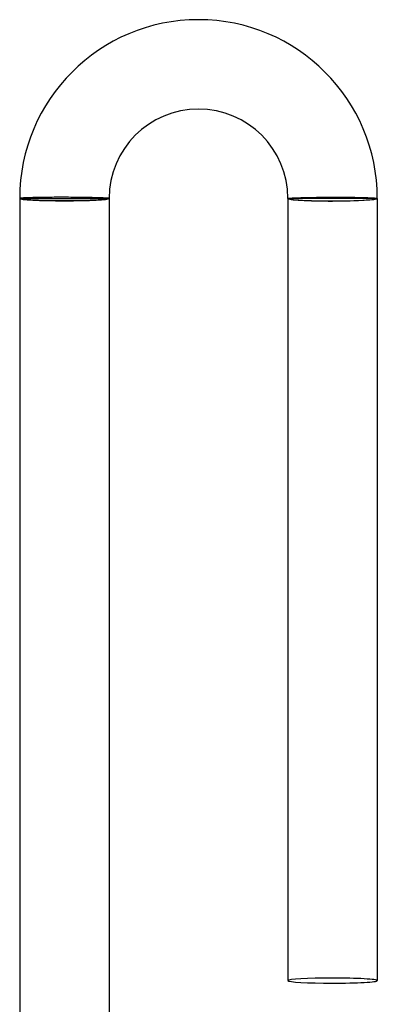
# Model space of a CAD drawing. Header units: millimetres. Extents: x -485 to 485, y -485 to 485.
# Tile 73 of 110: x -2 to 14, y 441 to 485. Entities that reach past the tile are written whole.
import ezdxf

# ---------------------------------------------------------------- set-up
doc = ezdxf.new("R2010")
doc.units = ezdxf.units.MM
doc.layers.add('HIDDEN', color=7, linetype='Continuous')
doc.layers.add('THICK', color=7, linetype='Continuous')

msp = doc.modelspace()

# ---------------------------------------------------------------- linework, layer by layer
at = {"layer": 'HIDDEN'}
for p, q in [((-2, 477), (-1.9, 477)), ((-1.9, 477), (1.9, 477)), ((1.9, 477), (2, 477)), ((10.1, 477), (10, 477)), ((13.9, 477), (10.1, 477)), ((14, 477), (13.9, 477))]:
    msp.add_line(p, q, dxfattribs=at)
for centre, major_axis, ratio, start_param, end_param in [((0, 477), (2, 0), 0.051215, -3.141593, -1.570796), ((0, 477), (-1.9, 0), 0.051215, 0, 3.141593), ((0, 477), (2, 0), 0.051215, -1.570796, 0), ((12, 477), (2, 0), 0.05705, -3.141593, -1.570796), ((12, 477), (1.9, 0), 0.05705, -3.141593, 0), ((12, 477), (2, 0), 0.05705, -1.570796, 0)]:
    msp.add_ellipse(centre, major_axis=major_axis, ratio=ratio, start_param=start_param, end_param=end_param, dxfattribs=at)
at = {"layer": 'THICK'}
for p, q in [((-1.998, 477.003), (-2, 477)), ((-2, 477), (-2, 439.995)), ((-1.991, 477.005), (-1.998, 477.003)), ((-1.981, 477.008), (-1.991, 477.005)), ((-1.966, 477.01), (-1.981, 477.008)), ((-1.947, 477.013), (-1.966, 477.01)), ((-1.924, 477.015), (-1.947, 477.013)), ((-1.896, 477.017), (-1.924, 477.015)), ((-1.865, 477.02), (-1.896, 477.017)), ((-1.829, 477.022), (-1.865, 477.02)), ((-1.79, 477.024), (-1.829, 477.022)), ((-1.747, 477.027), (-1.79, 477.024)), ((-1.7, 477.029), (-1.747, 477.027)), ((-1.65, 477.031), (-1.7, 477.029)), ((-1.596, 477.033), (-1.65, 477.031)), ((-1.538, 477.035), (-1.596, 477.033)), ((-1.478, 477.036), (-1.538, 477.035)), ((-1.414, 477.038), (-1.478, 477.036)), ((-1.347, 477.04), (-1.414, 477.038)), ((-1.277, 477.041), (-1.347, 477.04)), ((-1.205, 477.043), (-1.277, 477.041)), ((-1.13, 477.044), (-1.205, 477.043)), ((-1.053, 477.045), (-1.13, 477.044)), ((-0.973, 477.046), (-1.053, 477.045)), ((-0.891, 477.047), (-0.973, 477.046)), ((-0.808, 477.048), (-0.891, 477.047)), ((-0.722, 477.049), (-0.808, 477.048)), ((-0.635, 477.05), (-0.722, 477.049)), ((-0.547, 477.05), (-0.635, 477.05)), ((-0.458, 477.051), (-0.547, 477.05)), ((-0.368, 477.051), (-0.458, 477.051)), ((-0.277, 477.051), (-0.368, 477.051)), ((-0.185, 477.051), (-0.277, 477.051)), ((-0.092, 477.051), (-0.185, 477.051)), ((0, 477.051), (-0.092, 477.051)), ((0.095, 477.051), (0, 477.051)), ((0.19, 477.051), (0.095, 477.051)), ((0.284, 477.05), (0.19, 477.051)), ((0.378, 477.049), (0.284, 477.05)), ((0.471, 477.049), (0.378, 477.049)), ((0.563, 477.048), (0.471, 477.049)), ((0.654, 477.047), (0.563, 477.048)), ((0.743, 477.046), (0.654, 477.047)), ((0.831, 477.045), (0.743, 477.046)), ((0.917, 477.044), (0.831, 477.045)), ((1, 477.042), (0.917, 477.044)), ((1.081, 477.041), (1, 477.042)), ((1.16, 477.04), (1.081, 477.041)), ((1.236, 477.038), (1.16, 477.04)), ((1.31, 477.036), (1.236, 477.038)), ((1.38, 477.035), (1.31, 477.036)), ((1.448, 477.033), (1.38, 477.035)), ((1.512, 477.031), (1.448, 477.033)), ((1.572, 477.029), (1.512, 477.031)), ((1.629, 477.027), (1.572, 477.029)), ((1.682, 477.025), (1.629, 477.027)), ((1.732, 477.023), (1.682, 477.025)), ((1.778, 477.021), (1.732, 477.023)), ((1.819, 477.019), (1.778, 477.021)), ((1.857, 477.017), (1.819, 477.019)), ((1.89, 477.015), (1.857, 477.017)), ((1.919, 477.013), (1.89, 477.015)), ((1.944, 477.011), (1.919, 477.013)), ((1.964, 477.009), (1.944, 477.011)), ((1.98, 477.007), (1.964, 477.009)), ((1.991, 477.004), (1.98, 477.007)), ((1.998, 477.002), (1.991, 477.004)), ((2, 477), (1.998, 477.002)), ((2, 477), (2, 439.995)), ((10, 477), (10.002, 477.002)), ((10, 477), (10, 442)), ((10.002, 477.002), (10.009, 477.005)), ((10.009, 477.005), (10.019, 477.007)), ((10.019, 477.007), (10.034, 477.009)), ((10.034, 477.009), (10.053, 477.012)), ((10.053, 477.012), (10.076, 477.014)), ((10.076, 477.014), (10.104, 477.016)), ((10.104, 477.016), (10.135, 477.019)), ((10.135, 477.019), (10.171, 477.021)), ((10.171, 477.021), (10.21, 477.023)), ((10.21, 477.023), (10.253, 477.025)), ((10.253, 477.025), (10.3, 477.028)), ((10.3, 477.028), (10.35, 477.03)), ((10.35, 477.03), (10.404, 477.032)), ((10.404, 477.032), (10.461, 477.034)), ((10.461, 477.034), (10.522, 477.036)), ((10.522, 477.036), (10.586, 477.038)), ((10.586, 477.038), (10.653, 477.04)), ((10.653, 477.04), (10.723, 477.041)), ((10.723, 477.041), (10.795, 477.043)), ((10.795, 477.043), (10.87, 477.045)), ((10.87, 477.045), (10.947, 477.046)), ((10.947, 477.046), (11.027, 477.048)), ((11.027, 477.048), (11.109, 477.049)), ((11.109, 477.049), (11.192, 477.05)), ((11.192, 477.05), (11.278, 477.052)), ((11.278, 477.052), (11.365, 477.053)), ((11.365, 477.053), (11.453, 477.054)), ((11.453, 477.054), (11.542, 477.054)), ((11.542, 477.054), (11.632, 477.055)), ((11.632, 477.055), (11.723, 477.056)), ((11.723, 477.056), (11.815, 477.056)), ((11.815, 477.056), (11.908, 477.057)), ((11.908, 477.057), (12, 477.057)), ((12, 477.057), (12.095, 477.057)), ((12.095, 477.057), (12.19, 477.057)), ((12.19, 477.057), (12.284, 477.057)), ((12.284, 477.057), (12.378, 477.057)), ((12.378, 477.057), (12.471, 477.057)), ((12.471, 477.057), (12.563, 477.056)), ((12.563, 477.056), (12.654, 477.055)), ((12.654, 477.055), (12.743, 477.055)), ((12.743, 477.055), (12.831, 477.054)), ((12.831, 477.054), (12.916, 477.053)), ((12.916, 477.053), (13, 477.051)), ((13, 477.051), (13.081, 477.05)), ((13.081, 477.05), (13.16, 477.049)), ((13.16, 477.049), (13.236, 477.047)), ((13.236, 477.047), (13.31, 477.045)), ((13.31, 477.045), (13.38, 477.043)), ((13.38, 477.043), (13.447, 477.042)), ((13.447, 477.042), (13.511, 477.039)), ((13.511, 477.039), (13.572, 477.037)), ((13.572, 477.037), (13.629, 477.035)), ((13.629, 477.035), (13.682, 477.033)), ((13.682, 477.033), (13.732, 477.03)), ((13.732, 477.03), (13.777, 477.028)), ((13.777, 477.028), (13.819, 477.025)), ((13.819, 477.025), (13.857, 477.023)), ((13.857, 477.023), (13.89, 477.02)), ((13.89, 477.02), (13.919, 477.017)), ((13.919, 477.017), (13.944, 477.014)), ((13.944, 477.014), (13.964, 477.012)), ((13.964, 477.012), (13.98, 477.009)), ((13.98, 477.009), (13.991, 477.006)), ((13.991, 477.006), (13.998, 477.003)), ((13.998, 477.003), (14, 477)), ((14, 477), (14, 442))]:
    msp.add_line(p, q, dxfattribs=at)
for radius in [8, 4]:
    msp.add_arc((6, 477), radius, 0, 180, dxfattribs=at)
for start_param, end_param in [(-1.570796, 0), (0, 1.570796), (-3.141593, -1.570796), (1.570796, 3.141593)]:
    msp.add_ellipse((12, 442), major_axis=(-2, 0), ratio=0.05705, start_param=start_param, end_param=end_param, dxfattribs=at)

doc.saveas('drawing.dxf')
